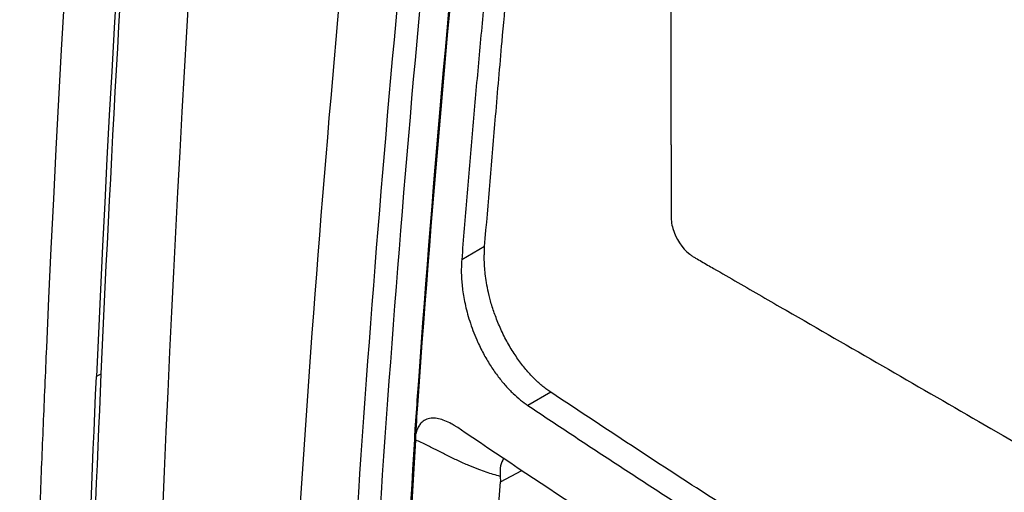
# Model space of a CAD drawing. Header units: millimetres. Extents: x 145 to 933, y -105 to 949.
# Tile 138 of 157: x 772 to 787, y 764 to 771. Entities that reach past the tile are written whole.
import ezdxf

# ---------------------------------------------------------------- set-up
doc = ezdxf.new("R2010")
doc.units = ezdxf.units.MM

msp = doc.modelspace()

# ---------------------------------------------------------------- linework, layer by layer
at = {"color": 7, "linetype": 'Continuous', "lineweight": 25}
for p, q in [((782.196, 769.352), (782.196, 780.107)), ((779.296, 767.769), (778.94, 767.563)), ((773.338, 765.789), (773.263, 765.747)), ((780.324, 765.504), (779.968, 765.299)), ((778.245, 765.382), (778.263, 765.372)), ((778.209, 764.866), (778.227, 764.856)), ((778.209, 764.77), (778.226, 764.76)), ((779.541, 764.111), (779.873, 764.289)), ((779.536, 764.194), (779.541, 764.111))]:
    msp.add_line(p, q, dxfattribs=at)
for points in [[(777.546, 816.82), (774.907, 799.557), (773.215, 782.628), (772.485, 766.196)], [(777.396, 810.039), (775.285, 794.965), (773.904, 780.165), (773.263, 765.747)], [(780.316, 784.95), (779.386, 778.329), (778.694, 771.798), (778.245, 765.382)], [(778.263, 765.372), (778.712, 771.787), (779.403, 778.319), (780.334, 784.94)], [(777.555, 776.817), (776.847, 770.248), (776.363, 763.775), (776.078, 757.405)], [(776.974, 757.559), (777.263, 763.718), (777.737, 769.973), (778.421, 776.317)], [(777.327, 757.548), (777.616, 763.702), (778.09, 769.951), (778.773, 776.289)], [(778.245, 765.382), (778.233, 765.21), (778.221, 765.038), (778.209, 764.866)], [(778.227, 764.856), (778.239, 765.028), (778.251, 765.2), (778.263, 765.372)], [(777.827, 757.836), (777.934, 759.965), (778.061, 762.277), (778.209, 764.77)], [(778.067, 761.993), (778.117, 762.889), (778.17, 763.811), (778.226, 764.76)], [(778.209, 764.77), (778.211, 764.803), (778.211, 764.835), (778.209, 764.866)], [(778.226, 764.76), (778.228, 764.793), (778.229, 764.825), (778.227, 764.856)], [(779.409, 761.952), (779.45, 762.67), (779.494, 763.39), (779.541, 764.111)]]:
    msp.add_open_spline(points, degree=3, dxfattribs=at)
for points, knots in [([(773.338, 765.789), (773.498, 769.38), (773.704, 772.994), (774.208, 780.266), (774.506, 783.925), (775.535, 794.962), (776.405, 802.4), (777.455, 809.909)], [0, 0, 0, 0, 0.25, 0.25, 0.5, 0.5, 1, 1, 1, 1]), ([(774.307, 729.801), (773.758, 742.372), (773.832, 755.338), (775.225, 781.898), (776.545, 795.493), (778.479, 809.318)], [0, 0, 0, 0, 0.5, 0.5, 1, 1, 1, 1]), ([(779.296, 767.769), (779.353, 768.445), (779.442, 769.507), (779.578, 771.101), (779.714, 772.556), (779.874, 774.161), (780.045, 775.77), (780.212, 777.258), (780.405, 778.877), (780.537, 779.958), (780.618, 780.625)], [0, 0, 0, 0, 0.159171, 0.249997, 0.374971, 0.499998, 0.624973, 0.749999, 0.845624, 1, 1, 1, 1]), ([(780.259, 780.418), (780.218, 780.085), (780.135, 779.419), (780.015, 778.422), (779.898, 777.426), (779.786, 776.432), (779.677, 775.44), (779.572, 774.45), (779.47, 773.461), (779.373, 772.474), (779.279, 771.488), (779.188, 770.504), (779.102, 769.522), (779.018, 768.542), (778.966, 767.889), (778.94, 767.563)], [0, 0, 0, 0, 0.0769683, 0.1539231, 0.2308661, 0.3077988, 0.3847229, 0.46164, 0.5385517, 0.6154597, 0.6923655, 0.7692709, 0.8461773, 0.9230865, 1, 1, 1, 1]), ([(782.196, 769.352), (782.196, 769.063), (782.196, 768.703), (782.196, 768.342), (782.196, 768.234), (782.195, 768.198), (782.203, 768.124), (782.242, 767.934), (782.377, 767.727), (782.513, 767.628), (782.543, 767.608), (782.559, 767.6), (782.606, 767.573), (782.7, 767.519), (782.918, 767.392), (783.356, 767.14), (784.73, 766.347), (787.978, 764.472), (790.976, 762.741), (792.975, 761.587)], [0, 0, 0, 0, 0.0625, 0.078125, 0.078125, 0.085937, 0.085937, 0.09375, 0.125, 0.128906, 0.128906, 0.132812, 0.132812, 0.140625, 0.15625, 0.1875, 0.25, 0.5, 1, 1, 1, 1]), ([(780.324, 765.504), (780.304, 765.518), (780.263, 765.546), (780.202, 765.595), (780.14, 765.648), (780.077, 765.707), (780.015, 765.771), (779.952, 765.841), (779.89, 765.916), (779.829, 765.998), (779.768, 766.085), (779.709, 766.177), (779.652, 766.275), (779.598, 766.378), (779.532, 766.515), (779.464, 766.683), (779.4, 766.874), (779.355, 767.048), (779.324, 767.203), (779.305, 767.339), (779.295, 767.455), (779.291, 767.552), (779.291, 767.629), (779.293, 767.688), (779.294, 767.73), (779.296, 767.755), (779.296, 767.766), (779.296, 767.769)], [0, 0, 0, 0, 0.0336141, 0.0680256, 0.1032301, 0.13922, 0.1759845, 0.2135106, 0.2517843, 0.2909661, 0.3311533, 0.3722601, 0.4140934, 0.456582, 0.4999069, 0.5798313, 0.6526263, 0.7182214, 0.7772504, 0.8295042, 0.8746313, 0.9126879, 0.9439003, 0.9682856, 0.9858001, 0.9963827, 1, 1, 1, 1]), ([(778.94, 767.563), (778.938, 767.537), (778.935, 767.484), (778.933, 767.399), (778.935, 767.306), (778.942, 767.204), (778.954, 767.093), (778.973, 766.974), (778.998, 766.848), (779.032, 766.714), (779.075, 766.573), (779.128, 766.427), (779.198, 766.261), (779.286, 766.083), (779.393, 765.904), (779.506, 765.744), (779.621, 765.603), (779.738, 765.483), (779.853, 765.38), (779.93, 765.325), (779.968, 765.299)], [0, 0, 0, 0, 0.032331, 0.067129, 0.104458, 0.144454, 0.187335, 0.232976, 0.281129, 0.331708, 0.385004, 0.441336, 0.500257, 0.580212, 0.657627, 0.732024, 0.803112, 0.871504, 0.937152, 1, 1, 1, 1]), ([(772.485, 766.196), (772.468, 765.797), (772.433, 764.998), (772.385, 763.802), (772.341, 762.608), (772.299, 761.416), (772.261, 760.225), (772.227, 759.036), (772.196, 757.849), (772.168, 756.664), (772.144, 755.481), (772.123, 754.3), (772.106, 753.121), (772.092, 751.943), (772.081, 750.767), (772.074, 749.594), (772.07, 748.422), (772.069, 746.161), (772.093, 742.666), (772.167, 738.689), (772.256, 735.546), (772.322, 733.618), (772.377, 732.213), (772.411, 731.388), (772.431, 730.932), (772.437, 730.789), (772.447, 730.663), (772.467, 730.469), (772.505, 730.221), (772.567, 729.917), (772.646, 729.606), (772.744, 729.291), (772.856, 728.973), (772.945, 728.761), (772.99, 728.655)], [0, 0, 0, 0, 0.031265, 0.06253, 0.093795, 0.12506, 0.156325, 0.18759, 0.218855, 0.25012, 0.281385, 0.31265, 0.343916, 0.375181, 0.406446, 0.437711, 0.468976, 0.500241, 0.619062, 0.750342, 0.822647, 0.875386, 0.908206, 0.937916, 0.943259, 0.94573, 0.949631, 0.953484, 0.961168, 0.968889, 0.976638, 0.984415, 0.992204, 1, 1, 1, 1]), ([(773.211, 730.433), (773.085, 733.299), (772.993, 736.185), (772.872, 741.997), (772.844, 744.923), (772.857, 753.755), (772.996, 759.717), (773.263, 765.747)], [0, 0, 0, 0, 0.25, 0.25, 0.5, 0.5, 1, 1, 1, 1]), ([(773.278, 730.471), (773.154, 733.338), (773.062, 736.224), (772.942, 742.036), (772.915, 744.962), (772.93, 753.795), (773.069, 759.758), (773.338, 765.789)], [0, 0, 0, 0, 0.25, 0.25, 0.5, 0.5, 1, 1, 1, 1]), ([(790.539, 759.16), (790.273, 759.315), (789.745, 759.624), (788.964, 760.083), (788.202, 760.536), (787.458, 760.982), (786.732, 761.42), (786.025, 761.852), (785.128, 762.404), (784.052, 763.077), (782.832, 763.855), (781.594, 764.662), (780.772, 765.207), (780.324, 765.504)], [0, 0, 0, 0, 0.075762, 0.150078, 0.222949, 0.294378, 0.364365, 0.432912, 0.500021, 0.626676, 0.750006, 0.86343, 1, 1, 1, 1]), ([(779.968, 765.299), (780.186, 765.153), (780.623, 764.862), (781.283, 764.428), (781.947, 763.995), (782.613, 763.565), (783.284, 763.136), (783.958, 762.709), (784.635, 762.285), (785.317, 761.862), (786.001, 761.441), (786.689, 761.022), (787.381, 760.604), (788.077, 760.189), (788.776, 759.776), (789.478, 759.364), (789.949, 759.091), (790.184, 758.955)], [0, 0, 0, 0, 0.066691, 0.133371, 0.200043, 0.266708, 0.333367, 0.400022, 0.466675, 0.533327, 0.59998, 0.666635, 0.733294, 0.799958, 0.86663, 0.93331, 1, 1, 1, 1]), ([(778.878, 764.953), (778.866, 764.961), (778.832, 764.983), (778.766, 765.022), (778.645, 765.08), (778.513, 765.11), (778.396, 765.089), (778.328, 765.048), (778.28, 764.993), (778.247, 764.931), (778.234, 764.881), (778.227, 764.856)], [0, 0, 0, 0, 0.0460769, 0.1254653, 0.250154, 0.4994057, 0.6286931, 0.7494, 0.8326333, 0.9158643, 1, 1, 1, 1]), ([(782.69, 762.443), (782.609, 762.495), (782.529, 762.546), (782.368, 762.65), (782.126, 762.805), (781.565, 763.168), (780.449, 763.898), (779.503, 764.53), (778.878, 764.953)], [0, 0, 0, 0, 0.0625, 0.0625, 0.125, 0.25, 0.5, 1, 1, 1, 1]), ([(779.536, 764.194), (779.501, 764.204), (779.429, 764.225), (779.319, 764.26), (779.192, 764.305), (779.044, 764.365), (778.881, 764.438), (778.715, 764.519), (778.556, 764.6), (778.394, 764.682), (778.284, 764.734), (778.226, 764.76)], [0, 0, 0, 0, 0.0765489, 0.1579428, 0.2443022, 0.3623219, 0.4961386, 0.6228202, 0.7480237, 0.8693681, 1, 1, 1, 1]), ([(779.592, 764.476), (779.573, 764.44), (779.533, 764.363), (779.535, 764.252), (779.536, 764.194)], [0, 0, 0, 0, 0.479258, 1, 1, 1, 1])]:
    msp.add_open_spline(points, degree=3, knots=knots, dxfattribs=at)
at = {"color": 8, "linetype": 'Continuous', "lineweight": 25}
msp.add_open_spline([(804.608, 770.89), (802.269, 772.032), (797.429, 774.393), (791.055, 777.988), (785.29, 781.528), (781.986, 783.803), (780.334, 784.94)], degree=3, knots=[0, 0, 0, 0, 0.266878, 0.551972, 0.775986, 1, 1, 1, 1], dxfattribs=at)

doc.saveas('drawing.dxf')
